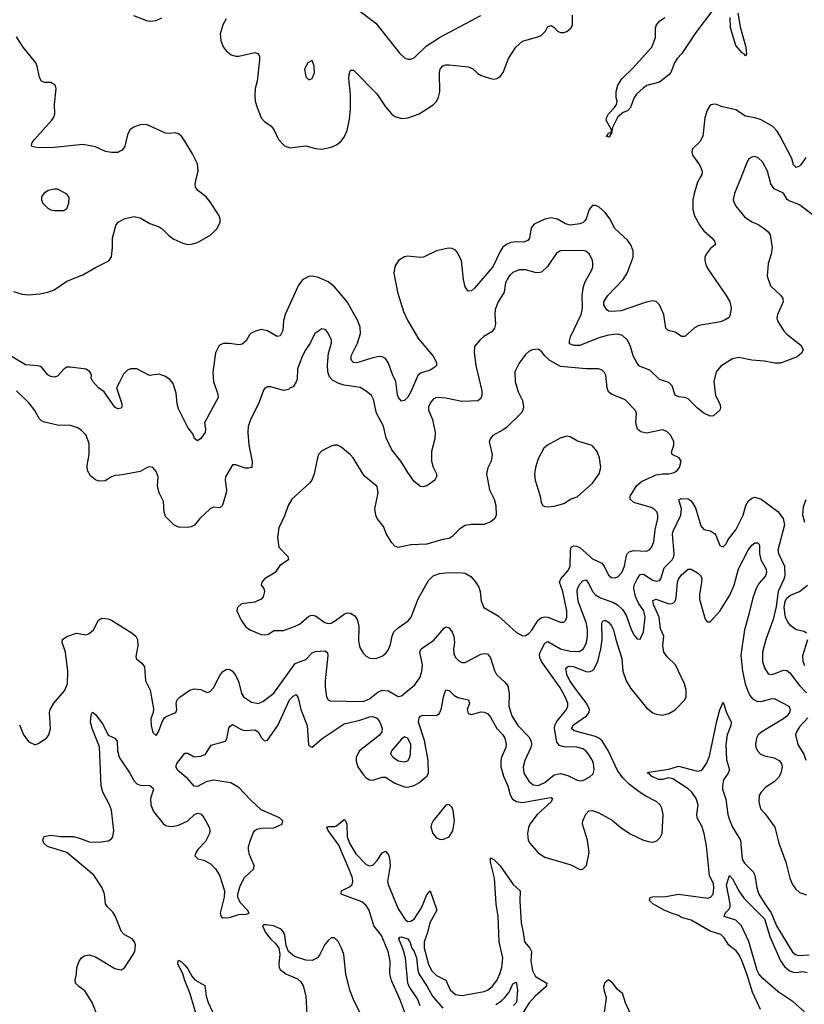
# Model space of a CAD drawing. Header units: inches. Extents: x 2143765 to 2212928, y 878963 to 1017374.
# Tile 148 of 256: x 2149374 to 2154300, y 964798 to 970982. Entities that reach past the tile are written whole.
import ezdxf

# ---------------------------------------------------------------- set-up
doc = ezdxf.new("R2010")
doc.units = ezdxf.units.IN
doc.header["$MEASUREMENT"] = 0
for name, color, linetype in [('C1946', 7, 'Continuous'), ('C1947', 7, 'Continuous'), ('C1956', 7, 'Continuous'), ('C1957', 7, 'Continuous')]:
    doc.layers.add(name, color=color, linetype=linetype)

msp = doc.modelspace()

# ---------------------------------------------------------------- linework, layer by layer
at = {"layer": 'C1946', "color": 5, "elevation": 440}
msp.add_lwpolyline([(2149590, 969918), (2149552, 969910), (2149524.7, 969890), (2149511.3, 969870), (2149511.3, 969850), (2149518, 969830), (2149550, 969798), (2149570, 969786.8), (2149590, 969782.8), (2149650, 969784), (2149670, 969796), (2149682.9, 969830), (2149684.1, 969864.1), (2149670, 969885.2), (2149628.7, 969910), (2149610, 969917)], close=True, dxfattribs=at)
at = {"layer": 'C1946', "color": 5}
for points, elevation in [([(2149333.8, 969273.8), (2149390, 969257.4), (2149430, 969252.7), (2149501, 969259), (2149549.8, 969270.2), (2149590, 969285.7), (2149670, 969339.5), (2149770, 969379.5), (2149850, 969425.5), (2149933.6, 969466.4), (2149950, 969492), (2149957.3, 969550), (2149957.3, 969610), (2149978, 969690), (2149991.5, 969710), (2150000, 969714.8)], 420), ([(2150000, 968539.6), (2149990, 968537.2), (2149970, 968549.3), (2149903.8, 968643.8), (2149868.2, 968670), (2149833.6, 968710), (2149822.9, 968730), (2149825.2, 968750), (2149820.2, 968760.2), (2149814, 968770), (2149790, 968786), (2149690, 968799.7), (2149670, 968798.7), (2149650, 968787), (2149610, 968742.7), (2149590, 968736.2), (2149570, 968740.5), (2149550, 968751.6), (2149515.7, 968795.7), (2149504, 968804), (2149490, 968808.7), (2149410, 968813.6), (2149315.1, 968870)], 420), ([(2150000, 968706.3), (2149981, 968670), (2150000, 968612.4)], 420), ([(2150000, 968121.3), (2149970, 968118.3), (2149950, 968111.2), (2149910, 968086.4), (2149870, 968083.5), (2149850, 968091), (2149817.9, 968117.9), (2149799.4, 968150), (2149797.2, 968182.8), (2149809.7, 968250), (2149810, 968318), (2149790, 968372.3), (2149762.7, 968402.7), (2149737.8, 968417.8), (2149692.9, 968432.9), (2149610, 968435.4), (2149530, 968453.5), (2149510, 968463.1), (2149496.8, 968476.8), (2149467.8, 968527.8), (2149433.8, 968573.8), (2149354, 968650)], 440), ([(2149372.4, 966552.4), (2149398, 966490), (2149430, 966446.8), (2149470, 966427.3), (2149490, 966435.5), (2149542.7, 966470), (2149557, 966490), (2149567.6, 966530), (2149560.7, 966630), (2149565.1, 966650), (2149587.3, 966690), (2149654, 966766), (2149672.9, 966810), (2149676.5, 966890), (2149660.4, 967010), (2149639.5, 967070), (2149642.7, 967090), (2149670, 967108), (2149730, 967128), (2149790, 967118.8), (2149810, 967126.8), (2149837.2, 967150), (2149869.4, 967210.6), (2149890, 967222.8), (2149930, 967218.4), (2149950, 967210.3), (2150000, 967179.6)], 440), ([(2150000, 965284.5), (2149974.1, 965354.1), (2149957.7, 965377.7), (2149924.8, 965410), (2149913, 965430), (2149905.5, 965490), (2149890.9, 965530), (2149838.5, 965610), (2149670.6, 965750.6), (2149548.6, 965790), (2149525.6, 965810), (2149518.5, 965830), (2149528, 965852), (2149570, 965860.2), (2149630, 965852.9), (2149710, 965851.2), (2149750, 965841.9), (2149810, 965818.7), (2149870, 965815.6), (2149930, 965824.6), (2149950, 965836.4), (2149959.1, 965850), (2149965, 965890), (2149950, 966018.4), (2149938.3, 966050), (2149895, 966130), (2149884.8, 966170), (2149874.5, 966414.5), (2149828.2, 966530), (2149817.4, 966570), (2149822.9, 966617.1), (2149830, 966633), (2149850, 966618.7), (2149896.5, 966556.5), (2149929.4, 966489.4), (2149970, 966468.7), (2149986, 966450), (2149988.8, 966390), (2149997.6, 966350), (2150000, 966346.5)], 420), ([(2149868.2, 964710), (2149829.2, 964809.2), (2149782.7, 964882.7), (2149744.2, 964910), (2149725, 964930), (2149721.5, 964950), (2149731.3, 964990), (2149732.4, 965030), (2149746.6, 965070), (2149761.3, 965090), (2149778.2, 965101.8), (2149810, 965109), (2149850, 965096.5), (2149970, 965023.6), (2150000, 965016.8)], 420)]:
    msp.add_lwpolyline(points, dxfattribs=dict(at, elevation=elevation))
at = {"layer": 'C1947', "color": 5, "elevation": 420}
msp.add_lwpolyline([(2150000, 970153.1), (2149990, 970148), (2149950, 970147.4), (2149913.1, 970153.1), (2149850, 970184), (2149770, 970198.3), (2149590, 970179.3), (2149490, 970176.9), (2149450, 970186), (2149447, 970190), (2149451.8, 970210), (2149466, 970230), (2149575.1, 970350), (2149587.3, 970370), (2149593.6, 970390), (2149592, 970450), (2149603.7, 970550), (2149597, 970570), (2149570, 970587.3), (2149530, 970587.3), (2149510, 970595.1), (2149497.6, 970617.6), (2149483.1, 970690), (2149474.2, 970710), (2149394.7, 970810), (2149353.4, 970873.4)], dxfattribs=at)
at = {"layer": 'C1956', "color": 5}
for points, elevation in [([(2153905.3, 970000), (2153862.4, 969890), (2153854.4, 969850), (2153857.3, 969837.3), (2153870.4, 969810), (2153923.7, 969743.7), (2153970, 969712.4), (2154010, 969694.4), (2154047.3, 969670), (2154073.4, 969650), (2154086, 969630), (2154099.3, 969550), (2154092.4, 969510), (2154073.1, 969450), (2154066.4, 969370), (2154088.5, 969310), (2154152.7, 969250), (2154164.4, 969230), (2154166.4, 969210), (2154132.2, 969130), (2154128.5, 969110), (2154132.4, 969090), (2154168.7, 969030), (2154190, 969007), (2154278, 968938), (2154292.7, 968910), (2154284.9, 968890), (2154255.6, 968864.4), (2154150, 968825.1), (2154115.8, 968824.2), (2154050, 968838.2), (2153970, 968843.8), (2153890, 968859.3), (2153849.2, 968850.8), (2153775.1, 968804.9), (2153746, 968770), (2153732.2, 968710), (2153742.2, 968622.2), (2153770.4, 968570), (2153774.4, 968545.6), (2153770, 968529.2), (2153730, 968493.2), (2153710, 968492.7), (2153670, 968509.6), (2153630, 968541.1), (2153570, 968599.8), (2153550, 968608.6), (2153510, 968612.8), (2153490, 968622.9), (2153470, 968682.7), (2153450, 968703.6), (2153390, 968723), (2153330, 968780.5), (2153266.2, 968806.2), (2153250, 968823.6), (2153224.5, 968870), (2153208, 968930), (2153190, 968969.6), (2153158, 968998), (2153126.2, 969006.2), (2153070, 969000.2), (2153010, 968983.1), (2152890, 968935.7), (2152855.8, 968935.8), (2152826.7, 968946.7), (2152825.6, 968965.6), (2152831.8, 968990), (2152898.8, 969130), (2152907.5, 969170), (2152906.2, 969250), (2152914.2, 969305.8), (2152925, 969335), (2152965.4, 969410), (2152972.6, 969430), (2152972.8, 969450), (2152969.7, 969470), (2152951.1, 969510), (2152928.6, 969528.6), (2152910, 969533.1), (2152770, 969531), (2152744.8, 969515.2), (2152687.4, 969432.6), (2152650, 969396.8), (2152630, 969391.9), (2152610, 969393.8), (2152550, 969410.8), (2152509.3, 969410.7), (2152470, 969394.8), (2152450, 969375.4), (2152433.6, 969350), (2152424.7, 969330), (2152415.2, 969270), (2152378.2, 969210), (2152359.1, 969160.9), (2152356.1, 969130), (2152362, 969070), (2152355.6, 969044.4), (2152337.7, 969022.3), (2152288.2, 968991.8), (2152262.4, 968970), (2152228.5, 968930), (2152227.4, 968892.6), (2152238.6, 968810), (2152275.4, 968650), (2152276.3, 968623.7), (2152270, 968602.9), (2152250, 968588.7), (2152150, 968582.9), (2152050, 968604.1), (2151991.4, 968608.6), (2151970, 968598.9), (2151950, 968574), (2151940.7, 968550), (2151941.2, 968530), (2151965.5, 968470), (2151981.5, 968390), (2151979.6, 968350), (2151960.2, 968270), (2151959, 968210), (2151970, 968170.8), (2151990.3, 968130), (2151990.4, 968110), (2151980.7, 968090), (2151930, 968053.6), (2151910, 968047.6), (2151890, 968049.6), (2151850, 968080.7), (2151810, 968137), (2151766.6, 968210), (2151710, 968281.3), (2151675.3, 968355.3), (2151657.6, 968430), (2151614.8, 968510), (2151595.8, 968595.8), (2151581.6, 968621.6), (2151550, 968649.6), (2151511.6, 968671.6), (2151410, 968686.9), (2151376.6, 968696.6), (2151338.1, 968718.1), (2151319.2, 968739.2), (2151308.2, 968770), (2151305.8, 968814.2), (2151313.6, 968886.4), (2151331.1, 968950), (2151331.3, 968970), (2151310, 969014), (2151297.2, 969030), (2151290, 969036), (2151270, 969039.3), (2151226, 969010), (2151198.4, 968950), (2151170, 968909.4), (2151150.3, 968870), (2151117.4, 968790), (2151114.9, 968725.1), (2151110, 968708), (2151090, 968675.3), (2151071.1, 968668.9), (2151061, 968659), (2151030, 968652), (2150950, 968677), (2150930, 968676), (2150913, 968667), (2150905.1, 968654.9), (2150873.7, 968570), (2150822, 968470), (2150807.4, 968427.4), (2150805.3, 968390), (2150813.4, 968310), (2150833.7, 968206.3), (2150830.6, 968170), (2150810, 968164.2), (2150790, 968165.1), (2150730, 968187), (2150710, 968185.2), (2150666.5, 968110), (2150663.2, 968090), (2150672.2, 968030), (2150670.2, 968010), (2150647.4, 967932.6), (2150630, 967917), (2150590, 967920.5), (2150570, 967909.7), (2150505.5, 967850), (2150472, 967808), (2150450, 967797), (2150428.4, 967791.6), (2150370, 967795.1), (2150342, 967810), (2150290, 967861.2), (2150280.7, 967890), (2150275.6, 967955.6), (2150249.3, 968010), (2150238, 968050), (2150242.9, 968110), (2150230, 968144), (2150210, 968169.2), (2150190, 968173.2), (2150174, 968170), (2150130, 968145.2), (2150016.9, 968123.1), (2150000, 968121.3)], 440), ([(2153651.1, 970000), (2153630, 969960.9), (2153608, 969890), (2153600.8, 969850), (2153600.3, 969790), (2153610.3, 969750), (2153644.4, 969690), (2153670, 969656), (2153721.1, 969610), (2153737.1, 969590), (2153742, 969570), (2153710, 969543), (2153684.4, 969510), (2153676.5, 969490), (2153675.3, 969470), (2153684.4, 969435.6), (2153697.8, 969410), (2153810.3, 969250), (2153831.7, 969210), (2153840.4, 969170), (2153835.5, 969130), (2153828, 969112), (2153804.1, 969095.9), (2153774.9, 969085.1), (2153638.3, 969061.7), (2153610, 969045.6), (2153550, 968992.3), (2153530, 968992.3), (2153490, 969019.5), (2153445.2, 969030), (2153430, 969045.2), (2153418.4, 969130), (2153391.3, 969190), (2153370, 969211.6), (2153350, 969215.4), (2153307.2, 969207.2), (2153150, 969153.8), (2153088.6, 969148.6), (2153071.1, 969151.1), (2153059.4, 969159.4), (2153041.1, 969190), (2153040.4, 969210), (2153066.8, 969250), (2153162.4, 969350), (2153188.4, 969390), (2153225.6, 969490), (2153226.2, 969530), (2153210, 969568.2), (2153190, 969596.1), (2153109.8, 969670), (2153079.8, 969730), (2153050, 969771.1), (2153010, 969806.9), (2152990, 969815.1), (2152970, 969814.5), (2152950, 969789.4), (2152930.2, 969730), (2152922.1, 969717.9), (2152912, 969708), (2152890, 969698.6), (2152830, 969690.5), (2152800.3, 969700.3), (2152750, 969729.8), (2152710, 969737.1), (2152670, 969728.8), (2152603.4, 969696.6), (2152585.3, 969674.7), (2152575.6, 969610), (2152564.9, 969595.1), (2152536.5, 969583.5), (2152490, 969585.9), (2152458.1, 969581.9), (2152430.1, 969569.9), (2152407.7, 969552.3), (2152390, 969525.7), (2152344.1, 969430), (2152230, 969295.4), (2152210, 969278.7), (2152190, 969277.6), (2152170, 969303.6), (2152160.2, 969350), (2152147.9, 969470), (2152120.8, 969520.8), (2152110, 969534.3), (2152090, 969545.7), (2152067, 969547), (2151990, 969530.7), (2151910, 969491.2), (2151888, 969488), (2151810, 969495.8), (2151790, 969492.1), (2151751.1, 969468.9), (2151730, 969432.7), (2151721.8, 969390), (2151746.4, 969270), (2151783.2, 969150), (2151811.5, 969090), (2151877.4, 968977.4), (2151970, 968867.7), (2151990.3, 968829.7), (2151990.4, 968809.6), (2151980.2, 968799.8), (2151950, 968780.8), (2151890, 968760.9), (2151873.4, 968746.6), (2151830, 968643.9), (2151810, 968611.1), (2151790, 968591.1), (2151770, 968586), (2151751.1, 968610), (2151746, 968626), (2151734.8, 968710), (2151714, 968754), (2151690, 968825.6), (2151670, 968853.5), (2151650, 968863.8), (2151630, 968866.2), (2151590, 968858.3), (2151490, 968827.5), (2151469.8, 968829.8), (2151460, 968840), (2151454.7, 968850), (2151455.5, 968870), (2151495, 968950), (2151513.6, 969010), (2151511.1, 969050), (2151497.7, 969090), (2151430, 969209.8), (2151350, 969304.8), (2151310, 969334.8), (2151250, 969362.8), (2151210, 969370.8), (2151190, 969368.6), (2151152.4, 969350), (2151125, 969315), (2151041.1, 969130), (2151030.2, 969090), (2151024.9, 969030), (2151010, 968996.2), (2150990, 968991.2), (2150930, 969027.4), (2150890, 969035.6), (2150854.1, 969025.9), (2150827.2, 969012.8), (2150816.9, 969003.1), (2150795.6, 968964.4), (2150770, 968943.8), (2150750, 968940.7), (2150690, 968949), (2150651.3, 968948.7), (2150625.4, 968934.6), (2150603.2, 968890), (2150585.5, 968765.4), (2150590.2, 968710), (2150618.5, 968630), (2150619.6, 968610), (2150534.4, 968450), (2150541.1, 968410), (2150538.3, 968390), (2150510, 968351.6), (2150490, 968337.2), (2150471.8, 968351.8), (2150460.4, 968380.4), (2150430, 968420.9), (2150370, 968536.9), (2150361.4, 968570), (2150357, 968637), (2150336.3, 968696.3), (2150319.2, 968719.2), (2150290, 968740.7), (2150250, 968756.2), (2150187.8, 968747.8), (2150110, 968789.3), (2150070, 968789.4), (2150050, 968780.9), (2150025.3, 968754.7), (2150000, 968706.3)], 420), ([(2150000, 969714.8), (2150030, 969731.6), (2150090, 969746.7), (2150130, 969737.6), (2150190, 969701.3), (2150250, 969681.6), (2150268.8, 969668.8), (2150310, 969626), (2150342.4, 969602.4), (2150397.5, 969577.5), (2150430, 969570.3), (2150450, 969571.5), (2150490, 969583.2), (2150574, 969630), (2150613.7, 969670), (2150632.3, 969710), (2150632.4, 969730), (2150626, 969750), (2150570, 969837.3), (2150543.5, 969870), (2150492.4, 969910), (2150478.4, 969930), (2150474.8, 969950), (2150486.7, 970000)], 420), ([(2154350, 969758.4), (2154270, 969818.7), (2154204.4, 969844.4), (2154193.4, 969853.4), (2154170, 969891.5), (2154110, 969919.6), (2154089.8, 969949.8), (2154077.2, 970000)], 440), ([(2150000, 968612.4), (2150014, 968570), (2150016, 968550), (2150010, 968542), (2150000, 968539.6)], 420), ([(2150000, 967179.6), (2150080.7, 967130), (2150102, 967110), (2150114, 967090), (2150116.3, 967050), (2150102, 966982), (2150107.7, 966967.7), (2150141.4, 966941.4), (2150157.3, 966917.3), (2150163.8, 966830), (2150193.4, 966770), (2150213.2, 966653.2), (2150210.8, 966630), (2150198, 966590), (2150199.3, 966550), (2150210, 966504.7), (2150230, 966486.8), (2150245.2, 966510), (2150267.5, 966572.5), (2150283.6, 966596.4), (2150294.2, 966605.8), (2150353.2, 966630), (2150359.5, 966650), (2150356.2, 966690), (2150362.9, 966710), (2150380.7, 966730), (2150440.9, 966770), (2150470, 966780.3), (2150510, 966775.6), (2150550, 966757), (2150570, 966762), (2150590, 966786.4), (2150630, 966863.1), (2150650, 966888.2), (2150670, 966900.4), (2150690, 966903.8), (2150710, 966890.4), (2150727.3, 966867.3), (2150747.8, 966827.8), (2150766.9, 966750), (2150779.5, 966730), (2150830, 966694.9), (2150872.8, 966687.2), (2150900.8, 966699.2), (2150970, 966751.8), (2151102.5, 966937.5), (2151170, 966963.9), (2151210, 967005.2), (2151230, 967013.6), (2151290, 967018.9), (2151307, 967007), (2151308.9, 966988.9), (2151292, 966830), (2151292.1, 966792.1), (2151300.3, 966730), (2151310.3, 966710.3), (2151323.4, 966703.4), (2151530, 966700.5), (2151570, 966716.3), (2151622.3, 966757.7), (2151650, 966770.1), (2151690, 966767.6), (2151750, 966732.2), (2151770, 966734.9), (2151854.9, 966805.1), (2151887.4, 966852.6), (2151898.9, 966890), (2151902.9, 966930), (2151886.8, 967010), (2151894, 967030), (2151974.5, 967085.5), (2152038.8, 967161.2), (2152050, 967168.5), (2152070, 967162), (2152090, 967135.3), (2152098.7, 967110), (2152103, 967070), (2152097.1, 967030), (2152099.8, 966999.8), (2152110, 966976.4), (2152130, 966955.3), (2152150, 966945.7), (2152170, 966944.2), (2152270, 966996.1), (2152290, 967001.7), (2152310, 966998.7), (2152330, 966974), (2152354.6, 966894.6), (2152368, 966870), (2152420.6, 966820.6), (2152437.6, 966797.6), (2152447.8, 966750), (2152445.1, 966670), (2152464.1, 966610), (2152502, 966550), (2152570, 966478.5), (2152584.1, 966450), (2152587.5, 966430), (2152583.8, 966410), (2152544.5, 966330), (2152535, 966290), (2152539.7, 966250), (2152570, 966199.5), (2152596.7, 966176.7), (2152630, 966172.8), (2152670, 966191.8), (2152730, 966239.5), (2152770, 966248.2), (2152814.9, 966234.9), (2152870, 966207.2), (2152890, 966202.6), (2152910, 966204.2), (2152954.2, 966225.8), (2152973.5, 966246.5), (2152981.3, 966270), (2152976.4, 966310), (2152969.7, 966330), (2152946, 966370), (2152928.3, 966390), (2152910, 966402.2), (2152872.8, 966412.8), (2152790, 966414.2), (2152763.7, 966423.7), (2152745.3, 966445.3), (2152731, 966530), (2152733.2, 966550), (2152745.8, 966574.2), (2152807.3, 966650), (2152814.5, 966670), (2152814.3, 966690), (2152799.2, 966730), (2152764.2, 966790), (2152649.4, 966950), (2152640.6, 966970), (2152638.2, 966990), (2152641.9, 967010), (2152670, 967066.7), (2152690, 967076), (2152770, 967030.6), (2152830, 967015.1), (2152886.4, 967013.6), (2152913.2, 967030), (2152931.6, 967070), (2152938.3, 967110), (2152938.3, 967150), (2152932.4, 967190), (2152881.2, 967330), (2152873.3, 967390), (2152876.1, 967410), (2152890, 967436.9), (2152910, 967457.7), (2152930, 967463.1), (2152950, 967435.3), (2152970.1, 967390.1), (2152989, 967369), (2153020.2, 967350), (2153101.7, 967321.7), (2153126.5, 967306.5), (2153158, 967278), (2153182.1, 967242.1), (2153210, 967158), (2153230, 967119.3), (2153250, 967093.4), (2153270, 967090.8), (2153290, 967138), (2153300.6, 967230), (2153291.5, 967270), (2153258.4, 967318.4), (2153239.6, 967359.6), (2153229.2, 967409.2), (2153231.7, 967430), (2153250, 967468.4), (2153270, 967497.6), (2153290, 967498.6), (2153350, 967461.7), (2153370, 967454.7), (2153390, 967459), (2153398.4, 967470), (2153420.9, 967539.1), (2153470, 967590.2), (2153480.2, 967610), (2153483.6, 967630), (2153472.9, 967750), (2153476.6, 967770), (2153525.3, 967870), (2153528.7, 967910), (2153512.7, 967967.3), (2153530, 967974.9), (2153570, 967972.2), (2153590, 967959), (2153616.3, 967916.3), (2153650, 967803.1), (2153670, 967780.9), (2153711.1, 967771.1), (2153735.6, 967755.6), (2153744.2, 967744.2), (2153770, 967678.8), (2153790, 967670.8), (2153810, 967690.8), (2153822.5, 967717.5), (2153870, 967777.6), (2153915.4, 967870), (2153932.6, 967930), (2153950, 967960.5), (2153970, 967977.3), (2153990, 967984), (2154030, 967970.3), (2154133.3, 967893.3), (2154167.8, 967850), (2154174.7, 967810), (2154134.9, 967650), (2154139.1, 967630), (2154174.7, 967550), (2154177.5, 967490), (2154172, 967468), (2154137, 967390), (2154123.9, 967296.1), (2154105.1, 967214.9), (2154059, 967090), (2154038.5, 967010), (2154036.9, 966950), (2154050, 966910.5), (2154073.7, 966873.7), (2154090, 966868.8), (2154110, 966873.4), (2154170, 966897), (2154190, 966894), (2154210, 966880.4), (2154270, 966801.1), (2154314.2, 966754.2)], 440), ([(2154303.5, 967823.5), (2154290.4, 967870), (2154294.6, 967925.4), (2154311.7, 967968.3)], 440), ([(2150000, 966346.5), (2150064.7, 966250), (2150090, 966203.2), (2150110, 966182.9), (2150130, 966174.7), (2150190, 966172.7), (2150210, 966157.3), (2150212.8, 966150), (2150195.5, 966090), (2150197, 966050), (2150213.9, 966010), (2150273.5, 965933.5), (2150290, 965921.5), (2150310, 965916.3), (2150330, 965914.6), (2150370, 965923.2), (2150428.6, 965950), (2150470, 965987.7), (2150490, 965998.9), (2150510, 965994.4), (2150530, 965971.6), (2150562.5, 965910), (2150567.1, 965890), (2150565, 965870), (2150539.8, 965820.2), (2150492, 965770), (2150479.5, 965750), (2150474, 965730), (2150492.4, 965712.4), (2150530, 965703.6), (2150570, 965682.3), (2150603.6, 965650), (2150627.3, 965610), (2150658.7, 965510), (2150657.6, 965470), (2150633, 965370), (2150639.1, 965350), (2150650, 965340.5), (2150690, 965343.1), (2150750, 965363.1), (2150795.5, 965364.5), (2150815.3, 965370), (2150804, 965390), (2150758, 965438), (2150743.6, 965470), (2150743, 965490), (2150757.8, 965542.2), (2150785.2, 965594.8), (2150843.7, 965650), (2150845.1, 965670), (2150816.6, 965736.6), (2150809.8, 965769.8), (2150810.6, 965790), (2150822.3, 965830), (2150842, 965878), (2150849.9, 965890.1), (2150862, 965898), (2150890, 965904.9), (2150970, 965906), (2151021.2, 965930), (2151026, 965950), (2151004, 965970), (2150890, 966020.4), (2150822.6, 966082.6), (2150750, 966160.5), (2150698.5, 966190), (2150590, 966206.7), (2150543.9, 966196.1), (2150490, 966166.6), (2150470, 966167.2), (2150430, 966214.8), (2150365.8, 966265.8), (2150354.9, 966290), (2150360.2, 966310), (2150410, 966375.6), (2150430, 966375), (2150470, 966351.9), (2150510, 966356.5), (2150539.7, 966370), (2150574.9, 966425.1), (2150666, 966450), (2150674.6, 966465.4), (2150686.8, 966533.2), (2150694.7, 966545.2), (2150710, 966555.3), (2150764.6, 966524.6), (2150790, 966517.9), (2150850, 966521.7), (2150870.2, 966510), (2150891.8, 966471.8), (2150910, 966453.4), (2150930, 966457.4), (2150994.4, 966550), (2151068.6, 966710), (2151090, 966732.4), (2151110, 966743.1), (2151122.6, 966722.6), (2151138.9, 966650), (2151178.9, 966550), (2151187.8, 966427.8), (2151197, 966417), (2151210, 966412.2), (2151272.8, 966467.2), (2151410, 966560.1), (2151510, 966583.1), (2151570, 966603), (2151590, 966606.2), (2151615.9, 966595.9), (2151630, 966578), (2151643, 966550), (2151649.3, 966530), (2151648.3, 966510), (2151631.9, 966488.1), (2151506.4, 966390), (2151486.4, 966350), (2151485.7, 966325.7), (2151496.8, 966290), (2151530, 966242.3), (2151550, 966220.6), (2151570, 966208.5), (2151590, 966205.5), (2151650, 966225.1), (2151670, 966225.1), (2151730, 966186.8), (2151790, 966163.5), (2151810, 966160.8), (2151850, 966171.5), (2151879.8, 966190), (2151929.8, 966230), (2151941.1, 966250), (2151937.8, 966330), (2151915, 966455), (2151878.2, 966570), (2151882.1, 966597.9), (2151890, 966608.7), (2151905.9, 966614.1), (2151988, 966612), (2152010, 966623.7), (2152022.7, 966657.3), (2152035.5, 966730), (2152050, 966772.4), (2152070, 966768.8), (2152099.5, 966739.5), (2152124.1, 966724.1), (2152191.1, 966711.1), (2152198.7, 966690), (2152184, 966650), (2152190, 966624.4), (2152210, 966617.6), (2152270, 966634.6), (2152290, 966633.4), (2152310, 966625.2), (2152330, 966602.3), (2152369.4, 966530), (2152407.8, 966490), (2152419.2, 966470), (2152428.5, 966431.5), (2152427, 966410), (2152399.2, 966350), (2152394.6, 966330), (2152394.8, 966290), (2152410.6, 966230), (2152438.7, 966170), (2152454, 966114), (2152467.4, 966087.4), (2152492, 966072), (2152530, 966066.5), (2152694.9, 966094.9), (2152710, 966096.2), (2152719.5, 966090), (2152711.6, 966070), (2152623.1, 965990), (2152576.9, 965930), (2152567.8, 965907.8), (2152561.1, 965870), (2152567.3, 965830), (2152577.1, 965810), (2152628.8, 965748.8), (2152670, 965721.2), (2152834, 965674), (2152890, 965643.8), (2152910, 965646.4), (2152932.1, 965670), (2152948.7, 965751.3), (2152939.1, 965830), (2152907.2, 965930), (2152909.9, 965950), (2152927.7, 965992.3), (2152947.3, 966012.7), (2152970, 966015.9), (2153010, 966000.6), (2153093.6, 965953.6), (2153150, 965907.3), (2153210, 965866.5), (2153290, 965829.1), (2153330, 965817.7), (2153350, 965817.4), (2153374.5, 965825.5), (2153394.4, 965845.6), (2153408.4, 965870), (2153414.5, 965990), (2153405.7, 966030), (2153394.6, 966050), (2153374.8, 966070), (2153305.5, 966105.5), (2153256.9, 966136.9), (2153200.6, 966180.6), (2153159.8, 966219.8), (2153126.8, 966266.8), (2153070, 966388), (2153030, 966453.6), (2153010.6, 966470), (2152990, 966479.3), (2152855.8, 966515.8), (2152839.3, 966530), (2152850, 966553.7), (2152931.5, 966610), (2152949.1, 966630), (2152952.3, 966650), (2152932.3, 966690), (2152869.5, 966770), (2152828.9, 966830), (2152809.2, 966870), (2152803.1, 966910), (2152818.7, 966921.3), (2152850, 966920.1), (2152928.7, 966888.7), (2152950, 966886.8), (2152970, 966894.3), (2152977.8, 966902.2), (2153003.7, 966950), (2153023.5, 967030), (2153031.4, 967090), (2153028.4, 967191.6), (2153035.8, 967204.2), (2153050, 967210.2), (2153070, 967197.7), (2153090, 967175.2), (2153101.7, 967150), (2153116, 967090), (2153154.6, 966970), (2153161, 966890), (2153182.3, 966830), (2153210, 966782.5), (2153310, 966660.2), (2153350, 966628.4), (2153370, 966620.2), (2153410, 966614.7), (2153450, 966625.4), (2153490, 966647.3), (2153549.8, 966710.2), (2153558.8, 966730), (2153558, 966770), (2153547.1, 966810), (2153490.6, 966930), (2153439.9, 966979.9), (2153419, 967010), (2153410.9, 967050), (2153418.1, 967110), (2153396.5, 967156.5), (2153387.8, 967230), (2153354.2, 967310), (2153350, 967334), (2153370, 967342), (2153450, 967313.8), (2153470, 967314.6), (2153479.5, 967320.5), (2153489.9, 967330.1), (2153496.2, 967350), (2153504.5, 967450), (2153510.9, 967469.1), (2153530, 967495.2), (2153570, 967531.8), (2153590, 967530.3), (2153630, 967508.6), (2153650.1, 967490), (2153655.7, 967470), (2153655.1, 967450), (2153641.2, 967370), (2153642, 967342), (2153677.4, 967217.4), (2153690, 967199.5), (2153710, 967200.8), (2153770, 967266.9), (2153831.5, 967368.5), (2153859.9, 967430), (2153887, 967533), (2153946.9, 967650), (2153970, 967680.7), (2153990, 967696.5), (2154010, 967696.9), (2154018.7, 967678.7), (2154019.3, 967630), (2154026.2, 967590), (2154061.1, 967530), (2154063.6, 967510), (2154056.1, 967490), (2154017, 967443), (2153997.4, 967410), (2153977.1, 967350), (2153948.6, 967231.4), (2153923.6, 967150), (2153901.3, 966990), (2153912.3, 966890), (2153929.6, 966810), (2153943.1, 966770), (2153957.6, 966737.6), (2153975.6, 966715.6), (2154002, 966702), (2154030, 966699.6), (2154090, 966716.8), (2154110, 966717.7), (2154202, 966670), (2154212.3, 966650), (2154206.8, 966630), (2154192.5, 966610), (2154170, 966590.5), (2154032.4, 966510), (2154011.1, 966490), (2153999.7, 966470), (2153993, 966430), (2153996.5, 966410), (2154008.1, 966388.1), (2154026, 966370), (2154050, 966358.5), (2154110, 966345.3), (2154142.4, 966330), (2154157.9, 966310), (2154161.5, 966290), (2154153.7, 966250), (2154137.4, 966222.6), (2154110, 966196.3), (2154058.9, 966161.1), (2154029, 966130), (2154017.2, 966110), (2154014, 966070), (2154025.1, 966025.1), (2154054.4, 965994.4), (2154114.8, 965910), (2154140.2, 965810), (2154185, 965690), (2154209.5, 965589.5), (2154226.7, 965550), (2154244.2, 965524.2), (2154270, 965499.5), (2154314, 965486)], 420), ([(2154314.5, 967130), (2154298.9, 967138.9), (2154250, 967149.6), (2154215.9, 967175.9), (2154197.7, 967197.7), (2154181.4, 967230), (2154172.8, 967290), (2154179.7, 967330), (2154190.7, 967349.3), (2154213, 967367), (2154270, 967390.2), (2154319.8, 967430)], 440), ([(2154303.9, 966923.9), (2154293.2, 966950), (2154290.6, 966989.4), (2154321.6, 967090)], 440), ([(2154025.6, 964765.6), (2153974.8, 964874.8), (2153938.7, 964990), (2153902.9, 965082.9), (2153890, 965110.9), (2153873, 965133), (2153825.8, 965170), (2153796.1, 965216.1), (2153775.6, 965235.6), (2153710, 965258.5), (2153590, 965327.1), (2153530, 965344.1), (2153510, 965355.9), (2153470, 965367.5), (2153420.3, 965390), (2153348.2, 965430), (2153329, 965450), (2153331.3, 965468.7), (2153346.1, 965473.9), (2153430, 965475.7), (2153510, 965490.1), (2153694.3, 965465.7), (2153711.1, 965470), (2153726.8, 965490), (2153732.5, 965530), (2153730, 965556.2), (2153705.8, 965605.8), (2153686.1, 965793.9), (2153671.1, 965871.1), (2153656.8, 965916.8), (2153626.4, 965970), (2153624.4, 965990), (2153632.7, 966050), (2153621.9, 966090), (2153593.1, 966130), (2153570.8, 966150.8), (2153475, 966215), (2153450, 966219.6), (2153410, 966209.9), (2153385.6, 966210), (2153340.5, 966230), (2153327, 966247), (2153314, 966250), (2153323.9, 966256.1), (2153450, 966275), (2153510, 966294.3), (2153630, 966262.6), (2153650, 966267.5), (2153662.2, 966277.8), (2153685.3, 966310), (2153704.5, 966355.5), (2153750, 966577), (2153770, 966648.2), (2153790, 966694.8), (2153811.6, 966630), (2153841.8, 966570), (2153839.8, 966550), (2153815.9, 966490), (2153806.9, 966430), (2153812.6, 966332.6), (2153829.4, 966270), (2153822.3, 966250), (2153792.5, 966207.5), (2153785.5, 966170), (2153787.1, 966150), (2153806.7, 966086.7), (2153820.3, 965990), (2153830, 965956.9), (2153850.1, 965910), (2153899.6, 965830), (2153910.8, 965710), (2153925.1, 965685.1), (2153979.1, 965630), (2153988.6, 965608.6), (2154001.1, 965530), (2154015.6, 965490), (2154051.5, 965430), (2154092.8, 965372.8), (2154125.8, 965290), (2154225, 965125), (2154244.6, 965110), (2154264.6, 965104.6), (2154330, 965108.1)], 380), ([(2154322.5, 966597.5), (2154270, 966540.5), (2154251.4, 966510), (2154245.5, 966490), (2154260.3, 966430), (2154297.6, 966370), (2154310, 966331.3)], 440), ([(2151797.7, 964730), (2151761, 964830), (2151707.7, 964947.7), (2151697.6, 964990), (2151699.2, 965070), (2151688, 965130), (2151644.9, 965230), (2151597.3, 965290), (2151567.2, 965390), (2151550, 965419.2), (2151522.7, 965442.7), (2151391.3, 965490), (2151395.1, 965510), (2151444.1, 965535.9), (2151460.7, 965550), (2151465.5, 965570), (2151462.4, 965590), (2151449.5, 965630), (2151376.8, 965796.8), (2151309.9, 965890), (2151302.4, 965910), (2151310, 965915.2), (2151350, 965914), (2151361.9, 965918.1), (2151410, 965959.5), (2151419.5, 965950), (2151426.7, 965930), (2151429.4, 965850.6), (2151446.2, 965806.2), (2151484, 965744), (2151550, 965675.7), (2151570, 965667.7), (2151590, 965671.8), (2151618.7, 965701.3), (2151650, 965748.4), (2151670, 965759.1), (2151690, 965736.3), (2151696.6, 965716.6), (2151699.1, 965670), (2151684, 965570), (2151687.1, 965550), (2151750, 965397.1), (2151794.7, 965330), (2151810, 965318.8), (2151830, 965319.8), (2151850, 965333.6), (2151895.9, 965404.1), (2151930, 965486.7), (2151950.2, 965510.2), (2151993.5, 965390), (2151949.4, 965310.6), (2151934.4, 965250), (2151912.9, 965190), (2151914, 965150), (2151941.5, 965050), (2151959.6, 965010), (2151990, 964978.8), (2152050.1, 964950.1), (2152076.9, 964890), (2152110, 964859.3), (2152152.7, 964852.7), (2152290, 964879), (2152310, 964887.1), (2152340.3, 964910), (2152370, 964948.2), (2152388.7, 964990), (2152400.2, 965030), (2152406.6, 965090), (2152384.2, 965190), (2152378.5, 965350), (2152365.4, 965430), (2152355.2, 965590), (2152329.1, 965690.9), (2152330, 965717.3), (2152350, 965706.7), (2152390, 965667.9), (2152471.3, 965551.3), (2152516.1, 965510), (2152513, 965447), (2152521.4, 965310), (2152535.3, 965250), (2152543, 965190), (2152577.4, 965150), (2152586.9, 965130), (2152583.9, 965070), (2152592.7, 965010), (2152611.8, 964971.8), (2152684.4, 964930), (2152678.8, 964910), (2152609.7, 964850.3), (2152570, 964805.8), (2152523.8, 964730)], 380), ([(2154302.1, 964750), (2154230, 964814), (2154136.4, 964876.4), (2154039.8, 964959.8), (2154014.2, 964990), (2154004.7, 965010), (2153952.3, 965192.3), (2153906, 965290), (2153870, 965327.4), (2153796.9, 965350), (2153803.9, 965370), (2153826.1, 965393.9), (2153833.6, 965410), (2153834, 965430), (2153812.3, 965547.7), (2153830, 965607.7), (2153850, 965586.7), (2153889.2, 965510), (2153922.8, 965462.8), (2154050, 965335.5), (2154083.5, 965223.5), (2154150, 965071), (2154175, 965035), (2154205.5, 965010), (2154230, 964999.2), (2154250, 964997.1), (2154290, 965003.3), (2154317.2, 964997.2)], 360), ([(2150000, 965016.8), (2150010, 965014.6), (2150032.5, 965027.5), (2150085.6, 965110), (2150096.1, 965130), (2150100.4, 965170), (2150094.5, 965190), (2150078.9, 965210), (2150030, 965236.8), (2150010, 965257.7), (2150000, 965284.5)], 420), ([(2151528.9, 964710), (2151468.9, 964828.9), (2151447.4, 964887.4), (2151421.9, 964990), (2151409.1, 965110), (2151395.2, 965150), (2151373.3, 965193.3), (2151350, 965216.4), (2151330, 965214.8), (2151310, 965198.7), (2151290, 965173.1), (2151258.7, 965110), (2151243.6, 965090), (2151210, 965073), (2151170, 965074.4), (2151099.3, 965099.3), (2151062, 965130), (2151047, 965167), (2151038.7, 965230), (2151031.5, 965250), (2151014.5, 965270), (2150968, 965290), (2150922, 965298), (2150903.5, 965296.5), (2150898, 965290), (2150916.3, 965250), (2150948.2, 965210), (2150980.7, 965180.7), (2151000.5, 965150), (2151006.4, 965110), (2151001.3, 965050), (2151003.1, 965030), (2151010, 965017.3), (2151044, 964990), (2151118.2, 964958.2), (2151139, 964939), (2151154.4, 964914.4), (2151170.1, 964850), (2151176.7, 964736.7)], 420), ([(2151887.7, 964787.7), (2151871.5, 964831.5), (2151818.2, 964910), (2151809.9, 964930), (2151795.1, 965090), (2151782.4, 965142.4), (2151755.1, 965210), (2151761.1, 965218.9), (2151770, 965221.7), (2151810.1, 965210.1), (2151823.9, 965190), (2151836.8, 965150), (2151850, 965129), (2151864.7, 965090), (2151872.5, 965012.5), (2151880.1, 964990), (2151932.3, 964910), (2151965.1, 964850), (2152030, 964774.2)], 360), ([(2150490, 964707.6), (2150443.4, 964863.4), (2150410, 964947.8), (2150396.4, 964996.4), (2150367.4, 965050), (2150368.5, 965070), (2150370, 965074.8), (2150390, 965064.9), (2150410, 965043.1), (2150430, 965020.3), (2150454.5, 964974.5), (2150472.8, 964952.8), (2150535.4, 964915.4), (2150544.4, 964850), (2150557.5, 964810), (2150583.5, 964750)], 380), ([(2152362.2, 964797.8), (2152399, 964821), (2152419.5, 964840.5), (2152446.2, 964873.8), (2152470, 964927.7), (2152490, 964937.3), (2152499.1, 964890), (2152492.5, 964810), (2152474.2, 964790)], 360), ([(2153044.2, 964730), (2153057.9, 964837.9), (2153043, 964890), (2153042.2, 964910), (2153050, 964938), (2153070, 964953.4), (2153090, 964940.3), (2153118.9, 964898.9), (2153156.4, 964870), (2153175.9, 964810), (2153229.4, 964690)], 380)]:
    msp.add_lwpolyline(points, dxfattribs=dict(at, elevation=elevation))
for points, elevation in [([(2152630, 968912), (2152592.4, 968907.6), (2152570, 968898), (2152550, 968878), (2152510, 968824.5), (2152483.1, 968770), (2152484.4, 968710), (2152504.3, 968644.3), (2152530.1, 968590.1), (2152536.2, 968550), (2152533.4, 968530), (2152521.5, 968510), (2152430, 968420.3), (2152410, 968405), (2152343.8, 968370), (2152326.7, 968350), (2152321.1, 968330), (2152341.1, 968250), (2152334.6, 968210), (2152312.9, 968167.1), (2152303.9, 968130), (2152323.1, 968030), (2152351.8, 967970), (2152362.6, 967930), (2152364.4, 967870), (2152357.1, 967850), (2152332.4, 967827.6), (2152290, 967811.2), (2152209, 967811), (2152170, 967804.7), (2152136.5, 967783.5), (2152090, 967737), (2152070, 967724.5), (2152030, 967717.6), (2151930, 967687.6), (2151830, 967683.6), (2151750, 967667.3), (2151730, 967675.1), (2151710, 967696), (2151676.3, 967750), (2151658.4, 967798.4), (2151617.6, 967850), (2151609.6, 967870), (2151603, 967910), (2151623.6, 968010), (2151618, 968050), (2151536.6, 968116.6), (2151466.6, 968230), (2151450, 968249.3), (2151390, 968299), (2151370, 968309), (2151350, 968309), (2151330, 968304), (2151270, 968274), (2151250.8, 968250), (2151242.8, 968230), (2151223.1, 968130), (2151208.7, 968090), (2151192.4, 968070), (2151081.6, 967970), (2151058.4, 967930), (2151038.7, 967870), (2151000.4, 967790), (2150991.8, 967730), (2151000.3, 967670), (2151056.5, 967610), (2151061.3, 967590), (2151007.1, 967552.9), (2150978, 967510), (2150910.7, 967470), (2150894, 967450), (2150890.8, 967430), (2150906, 967410), (2150910.7, 967390), (2150902, 967358), (2150890, 967342), (2150850, 967322.7), (2150767.3, 967312.7), (2150742, 967290), (2150738, 967270), (2150764.7, 967210), (2150791.3, 967170), (2150818, 967150), (2150890, 967120.7), (2150910, 967118.8), (2150936.5, 967123.5), (2150970, 967144.7), (2151030, 967144.9), (2151099, 967170), (2151130, 967186.4), (2151186, 967234), (2151200.1, 967239.9), (2151210, 967242.3), (2151230, 967237.7), (2151290, 967195.2), (2151310, 967189.3), (2151330, 967192.8), (2151350, 967203.5), (2151410, 967249.3), (2151430, 967255.9), (2151450, 967253.9), (2151478, 967238), (2151495.2, 967210), (2151502.3, 967170), (2151500.2, 967080.2), (2151510, 967038), (2151530, 967002.8), (2151550, 966984), (2151572.8, 966972.8), (2151610, 966970.4), (2151650, 966984.4), (2151675.2, 967004.8), (2151690, 967027.3), (2151702.9, 967057.1), (2151713.3, 967110), (2151723.7, 967136.3), (2151750, 967162.6), (2151812.8, 967207.2), (2151830.8, 967229.2), (2151875.2, 967344.8), (2151941, 967459), (2151970, 967488.7), (2152010, 967504.6), (2152070, 967510.4), (2152150, 967508.7), (2152170, 967506.4), (2152205.5, 967485.5), (2152234.4, 967454.4), (2152256.9, 967416.9), (2152264.2, 967390), (2152270.4, 967330.4), (2152287.3, 967290), (2152377.5, 967237.5), (2152493.1, 967133.1), (2152530, 967112), (2152550, 967113.7), (2152570, 967126), (2152590, 967147.6), (2152629.4, 967210.6), (2152650, 967227.8), (2152670, 967231.7), (2152690, 967228.6), (2152770, 967198), (2152790, 967197.1), (2152802.9, 967210), (2152809.7, 967230), (2152809.8, 967270), (2152783.2, 967390), (2152762.7, 967450), (2152771.1, 967470), (2152816.9, 967523.1), (2152829.9, 967550), (2152831.1, 967648.9), (2152836.4, 967670), (2152850, 967677.6), (2152870, 967675.8), (2152890, 967666.4), (2152970, 967595.6), (2153027.9, 967567.9), (2153043.5, 967550), (2153070, 967492.7), (2153090, 967479.5), (2153110, 967475.8), (2153130, 967482), (2153155.1, 967510), (2153171.3, 967550), (2153184, 967616), (2153189.9, 967630.1), (2153200.6, 967639.4), (2153230, 967648.2), (2153310, 967644.4), (2153330, 967655.3), (2153345.4, 967674.6), (2153354.9, 967705.1), (2153363.1, 967776.9), (2153379.4, 967850), (2153379.8, 967870), (2153373.3, 967890), (2153355.4, 967910), (2153338.7, 967918.7), (2153229.7, 967950), (2153207.6, 967970), (2153207.2, 967990), (2153245.6, 968054.4), (2153277.8, 968082.2), (2153370, 968122.8), (2153410, 968130.2), (2153449.8, 968130.2), (2153482.3, 968137.7), (2153500.9, 968150), (2153517, 968170), (2153527.8, 968210), (2153514, 968230), (2153469.6, 968250), (2153465.2, 968265.2), (2153480.3, 968310), (2153481.7, 968330), (2153463, 968370), (2153435.9, 968395.9), (2153410, 968405.4), (2153310, 968385.8), (2153273.3, 968393.3), (2153251.8, 968410), (2153243.1, 968450), (2153246.6, 968510), (2153238.7, 968530), (2153175, 968595), (2153088.9, 968628.9), (2153070, 968644.5), (2153061.7, 968670), (2153054, 968750), (2153045.7, 968765.7), (2153030, 968780.7), (2153008.2, 968788.2), (2152930, 968788.9), (2152770, 968804.2), (2152702.2, 968842.2), (2152670.7, 968870), (2152650, 968896.9)], 460), ([(2152810, 968367), (2152766.6, 968353.4), (2152686.8, 968310), (2152665.5, 968290), (2152630, 968224), (2152612, 968170), (2152605.3, 968130), (2152610.3, 968090), (2152642.4, 967990), (2152648.5, 967950), (2152659.1, 967930), (2152670, 967923.7), (2152690, 967921.5), (2152730, 967926), (2152790, 967943.6), (2152832.3, 967970), (2152874.4, 967985.6), (2152969.7, 968070), (2153012.8, 968130), (2153023, 968170), (2153015.1, 968230), (2153000.5, 968270), (2152967.1, 968307.1), (2152875.8, 968335.8), (2152830, 968362)], 480), ([(2151790, 966477.7), (2151770, 966463.1), (2151708.8, 966390), (2151701.3, 966370), (2151718, 966350), (2151750, 966327.3), (2151790, 966320.2), (2151810, 966327.9), (2151823.8, 966350), (2151828.2, 966370), (2151829, 966430), (2151810, 966469.7)], 440), ([(2152070, 966053.3), (2152050, 966047.8), (2152030, 966025.4), (2151970.2, 965950), (2151959.2, 965930), (2151955.9, 965910), (2151968.4, 965870), (2151990, 965843.9), (2152010, 965835), (2152030, 965833.8), (2152070, 965849.2), (2152092.7, 965887.3), (2152102.8, 965950), (2152096.3, 966016.3), (2152090, 966034.5)], 420)]:
    msp.add_lwpolyline(points, close=True, dxfattribs=dict(at, elevation=elevation))
at = {"layer": 'C1957', "color": 5}
for points, elevation in [([(2150088.2, 971008.2), (2150170, 970977.4), (2150190, 970973.1), (2150230, 970976.9), (2150266.3, 970993.7)], 420), ([(2150670, 970987.6), (2150648.2, 970950), (2150632.8, 970890), (2150636.9, 970850), (2150651, 970811), (2150670, 970785.3), (2150701.3, 970761.3), (2150730, 970752.7), (2150750, 970752.7), (2150850, 970775.3), (2150870.4, 970770), (2150878.9, 970750), (2150879.1, 970730), (2150864.2, 970595.8), (2150853, 970550), (2150849.2, 970510), (2150853, 970470), (2150864.1, 970430), (2150890, 970366), (2150910, 970343.1), (2150952.1, 970312.1), (2150970, 970292.7), (2150998, 970230), (2151037.1, 970190), (2151070, 970176), (2151170, 970188.9), (2151230, 970172), (2151270, 970168.8), (2151330, 970181.7), (2151363.5, 970196.5), (2151390, 970216.4), (2151410, 970243), (2151430, 970284.9), (2151443.4, 970356.6), (2151450, 970422), (2151451.2, 970511.2), (2151440.3, 970610), (2151442.2, 970637.8), (2151450, 970664), (2151470, 970665.5), (2151616.8, 970516.8), (2151670, 970434.9), (2151708.8, 970390), (2151730, 970373.4), (2151770, 970361.7), (2151810, 970366.3), (2151882, 970390), (2151970, 970446), (2151991.6, 970468.4), (2152004.2, 970495.8), (2152010.7, 970529.3), (2152008.6, 970650), (2152014.6, 970670), (2152030, 970692.4), (2152050, 970698.2), (2152070, 970697.8), (2152190, 970685.2), (2152215.8, 970675.8), (2152250, 970643.1), (2152270.2, 970630.2), (2152330, 970611.4), (2152350, 970609.1), (2152370, 970612.9), (2152390, 970625.7), (2152409, 970651), (2152443.1, 970736.9), (2152489.6, 970810), (2152530, 970846.7), (2152626, 970874), (2152650, 970885.5), (2152674.5, 970910), (2152690, 970938.4), (2152698.6, 970941.4), (2152710, 970944.2), (2152730, 970933.1), (2152750, 970910.3), (2152770, 970900.3), (2152790, 970900.3), (2152810, 970908.5), (2152835.6, 970930), (2152843.6, 970950), (2152844.7, 971010)], 420), ([(2151510, 971034.9), (2151610, 970960.3), (2151760.4, 970770), (2151790, 970743.1), (2151810, 970734), (2151830, 970734), (2151850, 970743.1), (2151925.6, 970814.4), (2152009.6, 970870), (2152270, 971008.8)], 440), ([(2153730, 971047.6), (2153618.5, 970901.5), (2153530.1, 970770), (2153501.8, 970738.2), (2153484.2, 970710), (2153461.5, 970650), (2153450, 970634.7), (2153390, 970588.4), (2153312.3, 970567.7), (2153288.1, 970551.9), (2153246.8, 970513.2), (2153230, 970488.7), (2153208.2, 970430), (2153190, 970409.5), (2153162, 970398), (2153128.6, 970371.4), (2153095.5, 970304.5), (2153090, 970268), (2153081, 970259), (2153081, 970250), (2153070, 970243.7), (2153055.3, 970250), (2153063.7, 970256.3), (2153070, 970271.3), (2153087.3, 970272.7), (2153088.7, 970290), (2153056.2, 970350), (2153059.6, 970370), (2153069.8, 970390.2), (2153109.2, 970430), (2153121.2, 970450), (2153125.2, 970470), (2153119.3, 970490), (2153118.4, 970530), (2153129.7, 970570), (2153153.6, 970610), (2153223.5, 970676.5), (2153343, 970810), (2153366.3, 970870), (2153366.6, 970930), (2153372, 970950), (2153390, 970973.4), (2153424.9, 970995.1)], 380), ([(2153883.1, 971023.1), (2153896.8, 970936.8), (2153932.4, 970810), (2153936.1, 970763.9), (2153930, 970754), (2153925.3, 970765.3), (2153910, 970774.5), (2153870, 970820.5), (2153836.8, 970930), (2153835.4, 970995.4)], 380), ([(2154310, 970115.4), (2154279.1, 970070), (2154270, 970061.4), (2154250, 970053.5), (2154232.4, 970070), (2154221.6, 970110), (2154149.2, 970250), (2154130, 970281.4), (2154101.5, 970310), (2154030, 970352.9), (2153990, 970365.7), (2153930, 970376.5), (2153870, 970415.1), (2153777.5, 970437.5), (2153750, 970449.5), (2153730, 970452), (2153710, 970445.2), (2153690, 970414), (2153675.1, 970364.9), (2153663.6, 970250), (2153644.8, 970215.2), (2153598, 970170), (2153593, 970150), (2153597.1, 970130), (2153642.4, 970070), (2153658, 970030), (2153656.5, 970010), (2153651.1, 970000)], 420), ([(2150486.7, 970000), (2150493.8, 970030), (2150490, 970076), (2150459.3, 970139.3), (2150410, 970219.5), (2150390, 970249.5), (2150370, 970265.1), (2150350, 970271.3), (2150313.9, 970266.1), (2150290, 970268.6), (2150170, 970323.1), (2150130, 970320.4), (2150090, 970306.9), (2150064.9, 970290), (2150050, 970259), (2150033.5, 970186.5), (2150017.7, 970162.3), (2150000, 970153.1)], 420), ([(2154077.2, 970000), (2154069.7, 970030), (2154036.9, 970090), (2154010, 970115.1), (2153990, 970121.6), (2153970, 970118.4), (2153952, 970108), (2153940.4, 970090), (2153905.3, 970000)], 440)]:
    msp.add_lwpolyline(points, dxfattribs=dict(at, elevation=elevation))
at = {"layer": 'C1957', "color": 5, "elevation": 440}
msp.add_lwpolyline([(2151210, 970726), (2151182, 970710), (2151162.8, 970670), (2151170, 970622), (2151190, 970604.7), (2151210, 970612), (2151224, 970650), (2151222, 970690)], close=True, dxfattribs=at)

doc.saveas('drawing.dxf')
